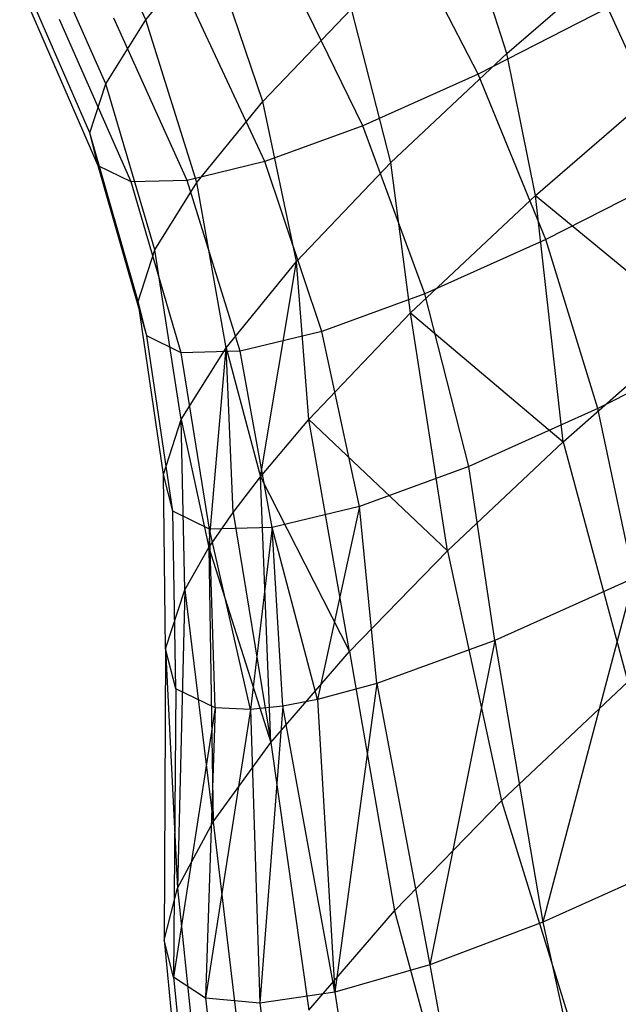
# Model space of a CAD drawing. Extents: x -18.9 to 18.9, y -18.9 to 18.9.
# Tile 10 of 52: x -8.5 to -7.6, y -6.4 to -4.9. Entities that reach past the tile are written whole.
import ezdxf

# ---------------------------------------------------------------- set-up
doc = ezdxf.new("R2010")
doc.units = 0
doc.header["$LTSCALE"] = 2.54
doc.layers.get('0').update_dxf_attribs({"color": 13, "linetype": 'CONTINUOUS'})

# ---------------------------------------------------------------- blocks, each defined once
blk = doc.blocks.new('SATELLITE-S-SENSOR-8011-80')
at = {"color": 0}
for p, q in [((10.8704, -4.9295, 20.6053), (10.7604, -4.6888, 20.6755)), ((10.8704, -4.9295, 20.6053), (10.7604, -4.6888, 20.6755)), ((11.4221, -4.9808, 19.726), (11.351, -4.7562, 19.8654)), ((11.4221, -4.9808, 19.726), (11.351, -4.7562, 19.8654)), ((10.8092, -5.0272, 20.8615), (10.7012, -4.7836, 20.924)), ((10.8092, -5.0272, 20.8615), (10.7012, -4.7836, 20.924)), ((11.3783, -5.0124, 22.639), (11.2529, -4.7693, 22.6473)), ((11.3783, -5.0124, 22.639), (11.2529, -4.7693, 22.6473)), ((10.8704, -4.9295, 20.6053), (10.9666, -4.8116, 20.3691)), ((10.8704, -4.9295, 20.6053), (10.9666, -4.8116, 20.3691)), ((11.0494, -5.0542, 20.2733), (10.9666, -4.8116, 20.3691)), ((11.0494, -5.0542, 20.2733), (10.9666, -4.8116, 20.3691)), ((11.4221, -4.9808, 19.726), (11.6274, -4.8034, 19.5669)), ((11.4221, -4.9808, 19.726), (11.6274, -4.8034, 19.5669)), ((10.7848, -5.1022, 21.1312), (10.6775, -4.8563, 21.1854)), ((10.7848, -5.1022, 21.1312), (10.6775, -4.8563, 21.1854)), ((11.2021, -5.0914, 22.4348), (11.0821, -4.8458, 22.4493)), ((11.2021, -5.0914, 22.4348), (11.0821, -4.8458, 22.4493)), ((11.0525, -5.1459, 22.2033), (10.9371, -4.8987, 22.2248)), ((11.0525, -5.1459, 22.2033), (10.9371, -4.8987, 22.2248)), ((10.7977, -5.1525, 21.4074), (10.69, -4.9051, 21.4532)), ((10.7977, -5.1525, 21.4074), (10.69, -4.9051, 21.4532)), ((11.0494, -5.0542, 20.2733), (11.1848, -4.9124, 20.0527)), ((11.0494, -5.0542, 20.2733), (11.1848, -4.9124, 20.0527)), ((11.245, -5.1472, 19.9256), (11.1848, -4.9124, 20.0527)), ((11.245, -5.1472, 19.9256), (11.1848, -4.9124, 20.0527)), ((11.5764, -4.9112, 22.8106), (11.3783, -5.0124, 22.639)), ((11.5764, -4.9112, 22.8106), (11.3783, -5.0124, 22.639)), ((11.6898, -5.1588, 22.8374), (11.5764, -4.9112, 22.8106)), ((11.6898, -5.1588, 22.8374), (11.5764, -4.9112, 22.8106)), ((10.8477, -5.1769, 21.6828), (10.7385, -4.9287, 21.7202)), ((10.8477, -5.1769, 21.6828), (10.7385, -4.9287, 21.7202)), ((10.8092, -5.0272, 20.8615), (10.8704, -4.9295, 20.6053)), ((10.8092, -5.0272, 20.8615), (10.8704, -4.9295, 20.6053)), ((10.9334, -5.1747, 21.9504), (10.8215, -4.9266, 21.9797)), ((10.9334, -5.1747, 21.9504), (10.8215, -4.9266, 21.9797)), ((10.9483, -5.1781, 20.5213), (10.8704, -4.9295, 20.6053)), ((10.9483, -5.1781, 20.5213), (10.8704, -4.9295, 20.6053)), ((11.245, -5.1472, 19.9256), (11.4221, -4.9808, 19.726)), ((11.245, -5.1472, 19.9256), (11.4221, -4.9808, 19.726)), ((11.466, -5.1977, 19.5649), (11.4221, -4.9808, 19.726)), ((11.466, -5.1977, 19.5649), (11.4221, -4.9808, 19.726)), ((11.466, -5.1977, 19.5649), (11.6872, -5.0066, 19.3935)), ((11.466, -5.1977, 19.5649), (11.6872, -5.0066, 19.3935)), ((11.3783, -5.0124, 22.639), (11.2021, -5.0914, 22.4348)), ((11.3783, -5.0124, 22.639), (11.2021, -5.0914, 22.4348)), ((11.4817, -5.2652, 22.6572), (11.3783, -5.0124, 22.639)), ((11.4817, -5.2652, 22.6572), (11.3783, -5.0124, 22.639)), ((10.7848, -5.1022, 21.1312), (10.8092, -5.0272, 20.8615)), ((10.7848, -5.1022, 21.1312), (10.8092, -5.0272, 20.8615)), ((10.8841, -5.2807, 20.7904), (10.8092, -5.0272, 20.8615)), ((10.8841, -5.2807, 20.7904), (10.8092, -5.0272, 20.8615)), ((10.9483, -5.1781, 20.5213), (11.0494, -5.0542, 20.2733)), ((10.9483, -5.1781, 20.5213), (11.0494, -5.0542, 20.2733)), ((11.1007, -5.2984, 20.1607), (11.0494, -5.0542, 20.2733)), ((11.1007, -5.2984, 20.1607), (11.0494, -5.0542, 20.2733)), ((11.2021, -5.0914, 22.4348), (11.0525, -5.1459, 22.2033)), ((11.2021, -5.0914, 22.4348), (11.0525, -5.1459, 22.2033)), ((11.2967, -5.3481, 22.4427), (11.2021, -5.0914, 22.4348)), ((11.2967, -5.3481, 22.4427), (11.2021, -5.0914, 22.4348)), ((10.8585, -5.3595, 21.0737), (10.7848, -5.1022, 21.1312)), ((10.7977, -5.1525, 21.4074), (10.7848, -5.1022, 21.1312)), ((10.8585, -5.3595, 21.0737), (10.7848, -5.1022, 21.1312)), ((10.7977, -5.1525, 21.4074), (10.7848, -5.1022, 21.1312)), ((10.872, -5.4124, 21.3637), (10.7977, -5.1525, 21.4074)), ((10.8477, -5.1769, 21.6828), (10.7977, -5.1525, 21.4074)), ((10.872, -5.4124, 21.3637), (10.7977, -5.1525, 21.4074)), ((10.8477, -5.1769, 21.6828), (10.7977, -5.1525, 21.4074)), ((11.0525, -5.1459, 22.2033), (10.9334, -5.1747, 21.9504)), ((11.0525, -5.1459, 22.2033), (10.9334, -5.1747, 21.9504)), ((11.1396, -5.4054, 22.1996), (11.0525, -5.1459, 22.2033)), ((11.1396, -5.4054, 22.1996), (11.0525, -5.1459, 22.2033)), ((11.1007, -5.2984, 20.1607), (11.245, -5.1472, 19.9256)), ((11.1007, -5.2984, 20.1607), (11.245, -5.1472, 19.9256)), ((11.2752, -5.3771, 19.78), (11.245, -5.1472, 19.9256)), ((11.2752, -5.3771, 19.78), (11.245, -5.1472, 19.9256)), ((11.6898, -5.1588, 22.8374), (11.4817, -5.2652, 22.6572)), ((11.6898, -5.1588, 22.8374), (11.4817, -5.2652, 22.6572)), ((10.9334, -5.1747, 21.9504), (10.8477, -5.1769, 21.6828)), ((10.9334, -5.1747, 21.9504), (10.8477, -5.1769, 21.6828)), ((11.0145, -5.4356, 21.934), (10.9334, -5.1747, 21.9504)), ((11.0145, -5.4356, 21.934), (10.9334, -5.1747, 21.9504)), ((10.9245, -5.438, 21.653), (10.8477, -5.1769, 21.6828)), ((10.9245, -5.438, 21.653), (10.8477, -5.1769, 21.6828)), ((10.8841, -5.2807, 20.7904), (10.9483, -5.1781, 20.5213)), ((10.8841, -5.2807, 20.7904), (10.9483, -5.1781, 20.5213)), ((10.993, -5.4304, 20.4251), (10.9483, -5.1781, 20.5213)), ((10.993, -5.4304, 20.4251), (10.9483, -5.1781, 20.5213)), ((11.2752, -5.3771, 19.78), (11.466, -5.1977, 19.5649)), ((11.2752, -5.3771, 19.78), (11.466, -5.1977, 19.5649)), ((11.5082, -5.574, 19.32), (11.466, -5.1977, 19.5649)), ((11.466, -5.1977, 19.5649), (11.709, -5.3979, 19.1523)), ((11.466, -5.1977, 19.5649), (11.709, -5.3979, 19.1523)), ((11.5082, -5.574, 19.32), (11.466, -5.1977, 19.5649)), ((11.4817, -5.2652, 22.6572), (11.2967, -5.3481, 22.4427)), ((11.4817, -5.2652, 22.6572), (11.2967, -5.3481, 22.4427)), ((11.5615, -5.5233, 22.7015), (11.4817, -5.2652, 22.6572)), ((11.5615, -5.5233, 22.7015), (11.4817, -5.2652, 22.6572)), ((10.8585, -5.3595, 21.0737), (10.8841, -5.2807, 20.7904)), ((10.8585, -5.3595, 21.0737), (10.8841, -5.2807, 20.7904)), ((10.9245, -5.5398, 20.7119), (10.8841, -5.2807, 20.7904)), ((10.9245, -5.5398, 20.7119), (10.8841, -5.2807, 20.7904)), ((10.993, -5.4304, 20.4251), (11.1007, -5.2984, 20.1607)), ((10.993, -5.4304, 20.4251), (11.1007, -5.2984, 20.1607)), ((11.0455, -5.6274, 20.1997), (11.1007, -5.2984, 20.1607)), ((11.0455, -5.6274, 20.1997), (11.1007, -5.2984, 20.1607)), ((11.1197, -5.54, 20.0333), (11.1007, -5.2984, 20.1607)), ((11.1197, -5.54, 20.0333), (11.1007, -5.2984, 20.1607)), ((11.2967, -5.3481, 22.4427), (11.1396, -5.4054, 22.1996)), ((11.2967, -5.3481, 22.4427), (11.1396, -5.4054, 22.1996)), ((11.3643, -5.6116, 22.4729), (11.2967, -5.3481, 22.4427)), ((11.3643, -5.6116, 22.4729), (11.2967, -5.3481, 22.4427)), ((10.8972, -5.6238, 21.0138), (10.8585, -5.3595, 21.0737)), ((10.872, -5.4124, 21.3637), (10.8585, -5.3595, 21.0737)), ((10.8972, -5.6238, 21.0138), (10.8585, -5.3595, 21.0737)), ((10.872, -5.4124, 21.3637), (10.8585, -5.3595, 21.0737)), ((11.1197, -5.54, 20.0333), (11.2752, -5.3771, 19.78)), ((11.1197, -5.54, 20.0333), (11.2752, -5.3771, 19.78)), ((11.3313, -5.7406, 19.521), (11.2752, -5.3771, 19.78)), ((11.2752, -5.3771, 19.78), (11.5082, -5.574, 19.32)), ((11.2752, -5.3771, 19.78), (11.5082, -5.574, 19.32)), ((11.3313, -5.7406, 19.521), (11.2752, -5.3771, 19.78)), ((11.5082, -5.574, 19.32), (11.709, -5.3979, 19.1523)), ((11.5082, -5.574, 19.32), (11.709, -5.3979, 19.1523)), ((10.9117, -5.6801, 21.3229), (10.872, -5.4124, 21.3637)), ((10.9245, -5.438, 21.653), (10.872, -5.4124, 21.3637)), ((10.9117, -5.6801, 21.3229), (10.872, -5.4124, 21.3637)), ((10.9245, -5.438, 21.653), (10.872, -5.4124, 21.3637)), ((11.1396, -5.4054, 22.1996), (11.0145, -5.4356, 21.934)), ((11.1396, -5.4054, 22.1996), (11.0145, -5.4356, 21.934)), ((11.1969, -5.6727, 22.2138), (11.1396, -5.4054, 22.1996)), ((11.1969, -5.6727, 22.2138), (11.1396, -5.4054, 22.1996)), ((11.7833, -5.4099, 22.8936), (11.5615, -5.5233, 22.7015)), ((11.7833, -5.4099, 22.8936), (11.5615, -5.5233, 22.7015)), ((10.9245, -5.5398, 20.7119), (10.993, -5.4304, 20.4251)), ((10.9245, -5.5398, 20.7119), (10.993, -5.4304, 20.4251)), ((10.9669, -5.7355, 20.4472), (10.993, -5.4304, 20.4251)), ((10.9669, -5.7355, 20.4472), (10.993, -5.4304, 20.4251)), ((11.0036, -5.6822, 20.3182), (10.993, -5.4304, 20.4251)), ((10.993, -5.4304, 20.4251), (11.0455, -5.6274, 20.1997)), ((11.0036, -5.6822, 20.3182), (10.993, -5.4304, 20.4251)), ((10.993, -5.4304, 20.4251), (11.0455, -5.6274, 20.1997)), ((11.0145, -5.4356, 21.934), (10.9245, -5.438, 21.653)), ((11.0145, -5.4356, 21.934), (10.9245, -5.438, 21.653)), ((10.9676, -5.7074, 21.6312), (10.9245, -5.438, 21.653)), ((10.9676, -5.7074, 21.6312), (10.9245, -5.438, 21.653)), ((11.0635, -5.7049, 21.9308), (11.0145, -5.4356, 21.934)), ((11.0635, -5.7049, 21.9308), (11.0145, -5.4356, 21.934)), ((11.5615, -5.5233, 22.7015), (11.3643, -5.6116, 22.4729)), ((11.5615, -5.5233, 22.7015), (11.3643, -5.6116, 22.4729)), ((11.6162, -5.7823, 22.7712), (11.5615, -5.5233, 22.7015)), ((11.6162, -5.7823, 22.7712), (11.5615, -5.5233, 22.7015)), ((10.8972, -5.6238, 21.0138), (10.9245, -5.5398, 20.7119)), ((10.8972, -5.6238, 21.0138), (10.9245, -5.5398, 20.7119)), ((10.9298, -5.8001, 20.6273), (10.9245, -5.5398, 20.7119)), ((10.9298, -5.8001, 20.6273), (10.9245, -5.5398, 20.7119)), ((10.9245, -5.5398, 20.7119), (10.9669, -5.7355, 20.4472)), ((10.9245, -5.5398, 20.7119), (10.9669, -5.7355, 20.4472)), ((11.0455, -5.6274, 20.1997), (11.1197, -5.54, 20.0333)), ((11.0455, -5.6274, 20.1997), (11.1197, -5.54, 20.0333)), ((11.1815, -5.8947, 19.7517), (11.1197, -5.54, 20.0333)), ((11.1197, -5.54, 20.0333), (11.3313, -5.7406, 19.521)), ((11.1197, -5.54, 20.0333), (11.3313, -5.7406, 19.521)), ((11.1815, -5.8947, 19.7517), (11.1197, -5.54, 20.0333)), ((11.3313, -5.7406, 19.521), (11.5082, -5.574, 19.32)), ((11.3313, -5.7406, 19.521), (11.5082, -5.574, 19.32)), ((11.5082, -5.574, 19.32), (11.6071, -5.9409, 19.0802)), ((11.5082, -5.574, 19.32), (11.6071, -5.9409, 19.0802)), ((11.3643, -5.6116, 22.4729), (11.1969, -5.6727, 22.2138)), ((11.3643, -5.6116, 22.4729), (11.1969, -5.6727, 22.2138)), ((11.4037, -5.8775, 22.5249), (11.3643, -5.6116, 22.4729)), ((11.4037, -5.8775, 22.5249), (11.3643, -5.6116, 22.4729)), ((10.9117, -5.6801, 21.3229), (10.8972, -5.6238, 21.0138)), ((10.9004, -5.8905, 20.9526), (10.8972, -5.6238, 21.0138)), ((10.9004, -5.8905, 20.9526), (10.8972, -5.6238, 21.0138)), ((10.9117, -5.6801, 21.3229), (10.8972, -5.6238, 21.0138)), ((11.0036, -5.6822, 20.3182), (11.0455, -5.6274, 20.1997)), ((11.0036, -5.6822, 20.3182), (11.0455, -5.6274, 20.1997)), ((11.0614, -6.0335, 20.0081), (11.0455, -5.6274, 20.1997)), ((11.0455, -5.6274, 20.1997), (11.1815, -5.8947, 19.7517)), ((11.0455, -5.6274, 20.1997), (11.1815, -5.8947, 19.7517)), ((11.0614, -6.0335, 20.0081), (11.0455, -5.6274, 20.1997)), ((10.916, -5.9513, 21.2857), (10.9117, -5.6801, 21.3229)), ((10.9676, -5.7074, 21.6312), (10.9117, -5.6801, 21.3229)), ((10.916, -5.9513, 21.2857), (10.9117, -5.6801, 21.3229)), ((10.9676, -5.7074, 21.6312), (10.9117, -5.6801, 21.3229)), ((10.9669, -5.7355, 20.4472), (11.0036, -5.6822, 20.3182)), ((10.9669, -5.7355, 20.4472), (11.0036, -5.6822, 20.3182)), ((11.0036, -5.6822, 20.3182), (11.0614, -6.0335, 20.0081)), ((11.0036, -5.6822, 20.3182), (11.0614, -6.0335, 20.0081)), ((11.1969, -5.6727, 22.2138), (11.0635, -5.7049, 21.9308)), ((11.1969, -5.6727, 22.2138), (11.0635, -5.7049, 21.9308)), ((11.1969, -5.6727, 22.2138), (11.133, -5.9678, 22.0666)), ((11.1969, -5.6727, 22.2138), (11.133, -5.9678, 22.0666)), ((11.2233, -5.9433, 22.2457), (11.1969, -5.6727, 22.2138)), ((11.2233, -5.9433, 22.2457), (11.1969, -5.6727, 22.2138)), ((11.0635, -5.7049, 21.9308), (10.9676, -5.7074, 21.6312)), ((11.0635, -5.7049, 21.9308), (10.9676, -5.7074, 21.6312)), ((10.9762, -5.9807, 21.6179), (10.9676, -5.7074, 21.6312)), ((10.9762, -5.9807, 21.6179), (10.9676, -5.7074, 21.6312)), ((11.0305, -5.9831, 21.8051), (10.9676, -5.7074, 21.6312)), ((11.0305, -5.9831, 21.8051), (10.9676, -5.7074, 21.6312)), ((11.0635, -5.7049, 21.9308), (11.0305, -5.9831, 21.8051)), ((11.0635, -5.7049, 21.9308), (11.0305, -5.9831, 21.8051)), ((11.0796, -5.978, 21.9407), (11.0635, -5.7049, 21.9308)), ((11.0796, -5.978, 21.9407), (11.0635, -5.7049, 21.9308)), ((11.133, -5.9678, 22.0666), (11.0635, -5.7049, 21.9308)), ((11.133, -5.9678, 22.0666), (11.0635, -5.7049, 21.9308)), ((10.9298, -5.8001, 20.6273), (10.9669, -5.7355, 20.4472)), ((10.9298, -5.8001, 20.6273), (10.9669, -5.7355, 20.4472)), ((10.9669, -5.7355, 20.4472), (10.9732, -6.1547, 20.2856)), ((10.9669, -5.7355, 20.4472), (10.9732, -6.1547, 20.2856)), ((10.9669, -5.7355, 20.4472), (11.0614, -6.0335, 20.0081)), ((10.9669, -5.7355, 20.4472), (11.0614, -6.0335, 20.0081)), ((11.1815, -5.8947, 19.7517), (11.3313, -5.7406, 19.521)), ((11.1815, -5.8947, 19.7517), (11.3313, -5.7406, 19.521)), ((11.3313, -5.7406, 19.521), (11.414, -6.1227, 19.2997)), ((11.3313, -5.7406, 19.521), (11.414, -6.1227, 19.2997)), ((11.6162, -5.7823, 22.7712), (11.4037, -5.8775, 22.5249)), ((11.6162, -5.7823, 22.7712), (11.4037, -5.8775, 22.5249)), ((11.6162, -5.7823, 22.7712), (11.4771, -6.3079, 22.6332)), ((11.6162, -5.7823, 22.7712), (11.4771, -6.3079, 22.6332)), ((10.9004, -5.8905, 20.9526), (10.9298, -5.8001, 20.6273)), ((10.9004, -5.8905, 20.9526), (10.9298, -5.8001, 20.6273)), ((10.9298, -5.8001, 20.6273), (10.9185, -6.2559, 20.5791)), ((10.9298, -5.8001, 20.6273), (10.9185, -6.2559, 20.5791)), ((10.9298, -5.8001, 20.6273), (10.9732, -6.1547, 20.2856)), ((10.9298, -5.8001, 20.6273), (10.9732, -6.1547, 20.2856)), ((11.4037, -5.8775, 22.5249), (11.2233, -5.9433, 22.2457)), ((11.4037, -5.8775, 22.5249), (11.2233, -5.9433, 22.2457)), ((11.4037, -5.8775, 22.5249), (11.3045, -6.3734, 22.3775)), ((11.4037, -5.8775, 22.5249), (11.3045, -6.3734, 22.3775)), ((11.4037, -5.8775, 22.5249), (11.4771, -6.3079, 22.6332)), ((11.4037, -5.8775, 22.5249), (11.4771, -6.3079, 22.6332)), ((10.9004, -5.8905, 20.9526), (10.8982, -6.3355, 20.8836)), ((10.9004, -5.8905, 20.9526), (10.8982, -6.3355, 20.8836)), ((10.916, -5.9513, 21.2857), (10.9004, -5.8905, 20.9526)), ((10.9004, -5.8905, 20.9526), (10.9185, -6.2559, 20.5791)), ((10.9004, -5.8905, 20.9526), (10.9185, -6.2559, 20.5791)), ((10.916, -5.9513, 21.2857), (10.9004, -5.8905, 20.9526)), ((11.0614, -6.0335, 20.0081), (11.1815, -5.8947, 19.7517)), ((11.0614, -6.0335, 20.0081), (11.1815, -5.8947, 19.7517)), ((11.1815, -5.8947, 19.7517), (11.2504, -6.291, 19.5516)), ((11.1815, -5.8947, 19.7517), (11.2504, -6.291, 19.5516)), ((11.414, -6.1227, 19.2997), (11.6071, -5.9409, 19.0802)), ((11.414, -6.1227, 19.2997), (11.6071, -5.9409, 19.0802)), ((10.916, -5.9513, 21.2857), (10.9127, -6.392, 21.1935)), ((10.916, -5.9513, 21.2857), (10.9127, -6.392, 21.1935)), ((10.9762, -5.9807, 21.6179), (10.916, -5.9513, 21.2857)), ((10.9762, -5.9807, 21.6179), (10.916, -5.9513, 21.2857)), ((11.2233, -5.9433, 22.2457), (11.133, -5.9678, 22.0666)), ((11.2233, -5.9433, 22.2457), (11.133, -5.9678, 22.0666)), ((11.2233, -5.9433, 22.2457), (11.1594, -6.415, 22.1007)), ((11.2233, -5.9433, 22.2457), (11.1594, -6.415, 22.1007)), ((11.2233, -5.9433, 22.2457), (11.3045, -6.3734, 22.3775)), ((11.2233, -5.9433, 22.2457), (11.3045, -6.3734, 22.3775)), ((11.133, -5.9678, 22.0666), (11.0796, -5.978, 21.9407)), ((11.133, -5.9678, 22.0666), (11.0796, -5.978, 21.9407)), ((11.133, -5.9678, 22.0666), (11.1594, -6.415, 22.1007)), ((11.133, -5.9678, 22.0666), (11.1594, -6.415, 22.1007)), ((10.9762, -5.9807, 21.6179), (10.9127, -6.392, 21.1935)), ((10.9762, -5.9807, 21.6179), (10.9127, -6.392, 21.1935)), ((10.9762, -5.9807, 21.6179), (10.9618, -6.4244, 21.5033)), ((10.9762, -5.9807, 21.6179), (10.9618, -6.4244, 21.5033)), ((11.0305, -5.9831, 21.8051), (10.9618, -6.4244, 21.5033)), ((11.0305, -5.9831, 21.8051), (10.9618, -6.4244, 21.5033)), ((11.0305, -5.9831, 21.8051), (10.9762, -5.9807, 21.6179)), ((11.0305, -5.9831, 21.8051), (10.9762, -5.9807, 21.6179)), ((11.0796, -5.978, 21.9407), (11.0305, -5.9831, 21.8051)), ((11.0796, -5.978, 21.9407), (11.0305, -5.9831, 21.8051)), ((11.0305, -5.9831, 21.8051), (11.0445, -6.4321, 21.8075)), ((11.0305, -5.9831, 21.8051), (11.0445, -6.4321, 21.8075)), ((11.0796, -5.978, 21.9407), (11.0445, -6.4321, 21.8075)), ((11.0796, -5.978, 21.9407), (11.0445, -6.4321, 21.8075)), ((11.1594, -6.415, 22.1007), (11.0796, -5.978, 21.9407)), ((11.1594, -6.415, 22.1007), (11.0796, -5.978, 21.9407)), ((10.9732, -6.1547, 20.2856), (11.0614, -6.0335, 20.0081)), ((10.9732, -6.1547, 20.2856), (11.0614, -6.0335, 20.0081)), ((11.0614, -6.0335, 20.0081), (11.1193, -6.4426, 19.8315)), ((11.0614, -6.0335, 20.0081), (11.1193, -6.4426, 19.8315)), ((11.2504, -6.291, 19.5516), (11.414, -6.1227, 19.2997)), ((11.2504, -6.291, 19.5516), (11.414, -6.1227, 19.2997)), ((11.414, -6.1227, 19.2997), (11.5336, -6.5088, 19.1034)), ((11.414, -6.1227, 19.2997), (11.5336, -6.5088, 19.1034)), ((10.9185, -6.2559, 20.5791), (10.9732, -6.1547, 20.2856)), ((10.9185, -6.2559, 20.5791), (10.9732, -6.1547, 20.2856)), ((10.9732, -6.1547, 20.2856), (11.0231, -6.5748, 20.1344)), ((10.9732, -6.1547, 20.2856), (11.0231, -6.5748, 20.1344)), ((11.6742, -6.2199, 22.8631), (11.4771, -6.3079, 22.6332)), ((11.6742, -6.2199, 22.8631), (11.4771, -6.3079, 22.6332)), ((10.8982, -6.3355, 20.8836), (10.9185, -6.2559, 20.5791)), ((10.8982, -6.3355, 20.8836), (10.9185, -6.2559, 20.5791)), ((10.9185, -6.2559, 20.5791), (10.9633, -6.6854, 20.4549)), ((10.9185, -6.2559, 20.5791), (10.9633, -6.6854, 20.4549)), ((11.1193, -6.4426, 19.8315), (11.2504, -6.291, 19.5516)), ((11.1193, -6.4426, 19.8315), (11.2504, -6.291, 19.5516)), ((11.2504, -6.291, 19.5516), (11.3588, -6.6885, 19.3725)), ((11.2504, -6.291, 19.5516), (11.3588, -6.6885, 19.3725)), ((11.4771, -6.3079, 22.6332), (11.3045, -6.3734, 22.3775)), ((11.4771, -6.3079, 22.6332), (11.3045, -6.3734, 22.3775)), ((11.4771, -6.3079, 22.6332), (11.5731, -6.7421, 22.6973)), ((11.4771, -6.3079, 22.6332), (11.5731, -6.7421, 22.6973)), ((10.9127, -6.392, 21.1935), (10.8982, -6.3355, 20.8836)), ((10.8982, -6.3355, 20.8836), (10.9412, -6.7723, 20.7872)), ((10.8982, -6.3355, 20.8836), (10.9412, -6.7723, 20.7872)), ((10.9127, -6.392, 21.1935), (10.8982, -6.3355, 20.8836)), ((11.3045, -6.3734, 22.3775), (11.1594, -6.415, 22.1007)), ((11.3045, -6.3734, 22.3775), (11.1594, -6.415, 22.1007)), ((11.3045, -6.3734, 22.3775), (11.3847, -6.8136, 22.4182)), ((11.3045, -6.3734, 22.3775), (11.3847, -6.8136, 22.4182)), ((10.9618, -6.4244, 21.5033), (10.9127, -6.392, 21.1935)), ((10.9127, -6.392, 21.1935), (10.957, -6.834, 21.1256)), ((10.9127, -6.392, 21.1935), (10.957, -6.834, 21.1256)), ((10.9618, -6.4244, 21.5033), (10.9127, -6.392, 21.1935)), ((11.1594, -6.415, 22.1007), (11.0445, -6.4321, 21.8075)), ((11.1594, -6.415, 22.1007), (11.0445, -6.4321, 21.8075)), ((11.1594, -6.415, 22.1007), (11.2263, -6.859, 22.1159)), ((11.1594, -6.415, 22.1007), (11.2263, -6.859, 22.1159)), ((11.0445, -6.4321, 21.8075), (10.9618, -6.4244, 21.5033)), ((10.9618, -6.4244, 21.5033), (11.0106, -6.8693, 21.4638)), ((10.9618, -6.4244, 21.5033), (11.0106, -6.8693, 21.4638)), ((11.0445, -6.4321, 21.8075), (10.9618, -6.4244, 21.5033)), ((11.0445, -6.4321, 21.8075), (11.1009, -6.8777, 21.7959)), ((11.0445, -6.4321, 21.8075), (11.1009, -6.8777, 21.7959))]:
    blk.add_line(p, q, dxfattribs=at)

msp = doc.modelspace()

# ---------------------------------------------------------------- block references
at = {"color": 0}
msp.add_blockref('SATELLITE-S-SENSOR-8011-80', (-19.2, 0, -7.8), dxfattribs=at)

doc.saveas('drawing.dxf')
